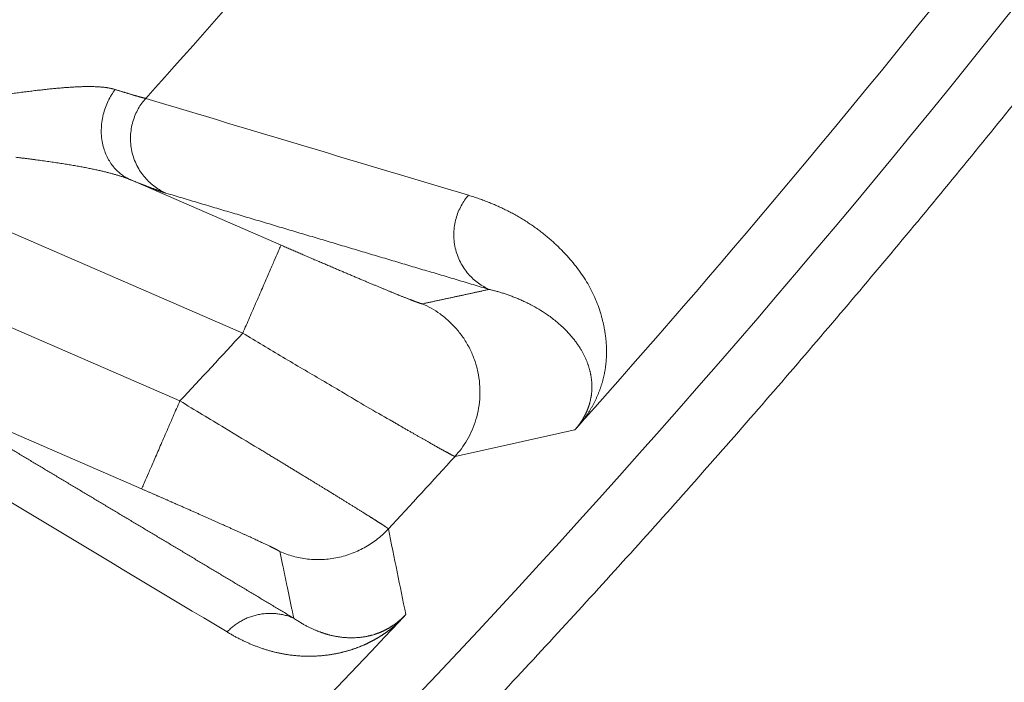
# Model space of a CAD drawing. Header units: millimetres. Extents: x 5437 to 18441, y -4466 to 3128.
# Tile 173 of 256: x 8555.43 to 8563.64, y -2837.06 to -2831.54. Entities that reach past the tile are written whole.
import ezdxf

# ---------------------------------------------------------------- set-up
doc = ezdxf.new("R2010")
doc.units = ezdxf.units.MM
doc.layers.add('1', color=7, linetype='Continuous', true_color=0xffffff)
doc.styles.add('TXT08', font='txt.shx', dxfattribs={"width": 0.8, "bigfont": 'gbcbig.shx'})
doc.dimstyles.get("Standard").update_dxf_attribs({"dimtxt": 0.18, "dimasz": 0.18, "dimexe": 0.18, "dimexo": 0.0625, "dimgap": 0.09, "dimtad": 0, "dimtih": 1, "dimtoh": 1, "dimdec": 4, "dimzin": 0, "dimdsep": 46, "dimtxsty": 'Standard', "dimcen": 0.09, "dimadec": 0, "dimazin": 0, "dimtfac": 1, "dimtdec": 4, "dimtofl": 0, "dimtmove": 0, "dimatfit": 3, "dimfxl": 1, "dimtolj": 1, "dimtzin": 0, "dimarcsym": 0})
doc.dimstyles.new('YanXiu', dxfattribs={"dimtxt": 40, "dimasz": 30, "dimexe": 0.66, "dimexo": 0.66, "dimgap": 0.66, "dimtad": 0, "dimdec": 1, "dimdsep": 46, "dimtxsty": 'TXT08', "dimcen": 0, "dimclrd": 256, "dimclre": 165, "dimclrt": 90, "dimazin": 2, "dimtfac": 1, "dimtdec": 1, "dimtofl": 0, "dimtmove": 0, "dimatfit": 3, "dimfxl": 1, "dimlwd": 5, "dimlwe": 13, "dimarcsym": 0})

# ---------------------------------------------------------------- blocks, each defined once
blk = doc.blocks.new('*D53')
at = {"color": 0, "lineweight": -2, "transparency": 16777216}
for p, q in [((10989.4307, -2154.4155), (10692.9173, -2240.8213)), ((11069.4307, -2154.4155), (10989.4307, -2154.4155)), ((8443.48, -2896.4116), (8443.48, -2896.2316)), ((8443.39, -2896.3216), (8443.57, -2896.3216))]:
    blk.add_line(p, q, dxfattribs=at)
at = {"color": 0, "lineweight": 20, "transparency": 16777216}
blk.add_solid([(10689.1871, -2228.0204), (10696.6476, -2253.6222), (10616.1119, -2263.2029)], dxfattribs=at)
at = {"layer": 'Defpoints', "color": 0, "lineweight": 20, "transparency": 16777216}
for p in [(10616.1119, -2263.2029), (6270.848, -3529.4402)]:
    blk.add_point(p, dxfattribs=at)
at = {"color": 0, "lineweight": 20, "transparency": 16777216, "insert": (11249.5207, -2154.4155), "char_height": 80, "attachment_point": 5}
blk.add_mtext('\\A1;R2260', dxfattribs=at)
blk = doc.blocks.new('*D54')
at = {"color": 0, "lineweight": -2, "transparency": 16777216}
blk.add_line((7492.6853, -2896.3216), (7463.5164, -2896.3216), dxfattribs=at)
at = {"color": 0, "lineweight": -3, "transparency": 16777216}
for start, end in [(14.7247061, 87.3296239), (101.5902046, 175.2752939)]:
    blk.add_arc((8434.1189, -2896.3216), 970.4225, start, end, dxfattribs=at)
at = {"color": 0, "lineweight": 20, "transparency": 16777216}
for points in [[(9385.6953, -2646.8098), (9359.6469, -2652.519), (9389.7986, -2727.8095)], [(7480.3159, -2816.9391), (7453.6719, -2815.84), (7463.6964, -2896.3216)]]:
    blk.add_solid(points, dxfattribs=at)
at = {"layer": 'Defpoints', "color": 0, "lineweight": 20, "transparency": 16777216}
for p in [(7900.863, -2085.5454), (10671.8171, -2501.755), (7492.7478, -2896.3216), (7740.5009, -2896.3216), (8434.1189, -2896.3216)]:
    blk.add_point(p, dxfattribs=at)
at = {"color": 0, "lineweight": 20, "transparency": 16777216, "insert": (8359.2409, -1928.7921), "char_height": 80, "attachment_point": 5}
blk.add_mtext('\\A1;165%%D', dxfattribs=at)
blk = doc.blocks.new('*D56')
at = {"lineweight": 5, "transparency": 16777216}
blk.add_line((9409.7195, -2278.0276), (9220.8999, -2398.8703), dxfattribs=at)
at = {"lineweight": 20, "transparency": 16777216}
blk.add_solid([(9218.2046, -2394.659), (9223.5951, -2403.0817), (9195.6316, -2415.0418)], dxfattribs=at)
at = {"layer": 'Defpoints', "color": 0, "lineweight": 20, "transparency": 16777216}
for p in [(9195.6316, -2415.0418), (8443.48, -2896.4116)]:
    blk.add_point(p, dxfattribs=at)
at = {"color": 90, "lineweight": 20, "transparency": 16777216, "insert": (9459.6888, -2246.0477), "char_height": 40, "attachment_point": 5, "rotation": 32.61885, "style": 'TXT08'}
blk.add_mtext('R893', dxfattribs=at)

msp = doc.modelspace()

# ---------------------------------------------------------------- linework, layer by layer
at = {"color": 7, "lineweight": 20}
msp.add_arc((8443.47995, -2896.41157), 893, 10.1099821, 350.11198757, dxfattribs=at)
at = {"layer": '1', "color": 0, "lineweight": 20}
for p, q in [((8557.29162, -2834.15314), (8553.49431, -2832.50376)), ((8556.35152, -2832.87273), (8557.61029, -2833.41948)), ((8552.95636, -2833.06347), (8556.76661, -2834.71847)), ((8556.44794, -2835.45212), (8554.32375, -2834.52947))]:
    msp.add_line(p, q, dxfattribs=at)
for centre, radius, start, end in [((8495.27522, -2777.08546), 87.40415, 315.5783309, 336.5220504), ((8495.27522, -2777.08546), 80.37817, 316.4118644, 321.1080564), ((8495.27522, -2777.08546), 82.36106, 318.0002717, 320.636495), ((8495.27522, -2777.08546), 86.87162, 318.283902, 321.6685782), ((8495.27524, -2777.08547), 84.27782, 316.8551327, 317.3796407), ((8495.27522, -2777.08546), 86.27754, 317.1276878, 317.6731432), ((8495.27522, -2777.08546), 86.87162, 313.297847, 316.7881486)]:
    msp.add_arc(centre, radius, start, end, dxfattribs=at)
for points, degree in [([(8575.90202, -2812.1061), (8573.34176, -2818.00049), (8570.24285, -2823.66092), (8566.63371, -2829.02182), (8562.55508, -2834.02267), (8558.05702, -2838.61246)], 5), ([(8556.48168, -2832.19548), (8557.38162, -2832.46602), (8558.27883, -2832.7353), (8559.1736, -2833.00344)], 3), ([(8556.65091, -2832.98571), (8556.62425, -2832.97777), (8556.58078, -2832.96243), (8556.52028, -2832.93958), (8556.4434, -2832.90949), (8556.35152, -2832.87273)], 5), ([(8559.34748, -2833.78843), (8558.80973, -2833.62857), (8558.27122, -2833.46838), (8557.73194, -2833.30785), (8557.19184, -2833.14696), (8556.65091, -2832.98571)], 5), ([(8558.78885, -2833.90896), (8558.90082, -2833.88496), (8559.01267, -2833.86091), (8559.12439, -2833.8368), (8559.236, -2833.81264), (8559.34748, -2833.78843)], 5), ([(8559.69353, -2833.91641), (8559.6888, -2833.91393), (8559.68405, -2833.91149), (8559.67929, -2833.90908)], 3), ([(8559.82357, -2833.99417), (8559.78202, -2833.96569), (8559.73844, -2833.9397), (8559.69353, -2833.91641)], 3), ([(8559.90328, -2834.05366), (8559.87772, -2834.03283), (8559.85109, -2834.01296), (8559.82357, -2833.99417)], 3), ([(8559.95277, -2834.0966), (8559.93678, -2834.08189), (8559.92027, -2834.06756), (8559.90328, -2834.05366)], 3), ([(8559.97168, -2834.11453), (8559.96546, -2834.10849), (8559.95916, -2834.10252), (8559.95277, -2834.0966)], 3), ([(8560.16301, -2834.39327), (8560.15971, -2834.38495), (8560.15627, -2834.37663), (8560.15268, -2834.36832)], 3), ([(8558.11711, -2834.64249), (8558.06295, -2834.611), (8558.00755, -2834.57835), (8557.95117, -2834.54475)], 3), ([(8560.20333, -2834.59567), (8560.20312, -2834.58447), (8560.20266, -2834.57316), (8560.20194, -2834.56176)], 3), ([(8558.5189, -2834.87713), (8558.45802, -2834.8437), (8558.32945, -2834.77051), (8558.18941, -2834.6866), (8558.11711, -2834.64249)], 3), ([(8554.60483, -2834.66862), (8555.22794, -2835.04129), (8555.85063, -2835.41377), (8556.47292, -2835.78608), (8557.09482, -2836.15823), (8557.71635, -2836.53021)], 5), ([(8556.76661, -2834.71847), (8556.89144, -2834.79417), (8557.01636, -2834.86975), (8557.13899, -2834.94298)], 3), ([(8560.18663, -2834.73022), (8560.18961, -2834.71834), (8560.19233, -2834.70625), (8560.19475, -2834.69396)], 3), ([(8557.16, -2836.64499), (8556.1252, -2836.0239), (8555.08922, -2835.40222), (8554.05189, -2834.7799)], 3), ([(8557.13899, -2834.94298), (8557.23585, -2835.0023), (8557.33125, -2835.06013), (8557.42403, -2835.1154)], 3), ([(8560.06048, -2834.96), (8559.7288, -2835.03429), (8559.39583, -2835.10803), (8559.06155, -2835.18122)], 3), ([(8558.50559, -2835.78583), (8558.55438, -2836.02409), (8558.60284, -2836.26219), (8558.65097, -2836.50014)], 3), ([(8557.71635, -2836.53021), (8557.69334, -2836.41928), (8557.67028, -2836.30832), (8557.64715, -2836.19733), (8557.62396, -2836.08632), (8557.60072, -2835.97528)], 5), ([(8558.02105, -2836.6718), (8558.02624, -2836.67307), (8558.03144, -2836.6743), (8558.03664, -2836.67548)], 3), ([(8558.22755, -2836.69306), (8558.23574, -2836.6927), (8558.24391, -2836.69222), (8558.25205, -2836.69161)], 3), ([(8558.372, -2836.67074), (8558.37765, -2836.66912), (8558.38327, -2836.66743), (8558.38885, -2836.66569)], 3)]:
    msp.add_open_spline(points, degree=degree, dxfattribs=at)
for points, degree, knots in [([(8555.67174, -2832.1183), (8555.67845, -2832.11761), (8555.6918, -2832.11623), (8555.71158, -2832.11427), (8555.73104, -2832.1124), (8555.75018, -2832.11064), (8555.76899, -2832.10899), (8555.78748, -2832.10744), (8555.80565, -2832.106), (8555.82349, -2832.10466), (8555.84101, -2832.10343), (8555.85821, -2832.1023), (8555.87509, -2832.10128), (8555.89165, -2832.10038), (8555.90788, -2832.09958), (8555.9238, -2832.09889), (8555.9394, -2832.09831), (8555.95467, -2832.09784), (8555.96963, -2832.09748), (8555.98427, -2832.09724), (8555.99859, -2832.09711), (8556.01259, -2832.09709), (8556.02628, -2832.09719), (8556.03965, -2832.0974), (8556.05271, -2832.09773), (8556.06545, -2832.09818), (8556.07787, -2832.09874), (8556.08999, -2832.09942), (8556.10179, -2832.10022), (8556.11327, -2832.10115), (8556.12445, -2832.10219), (8556.13531, -2832.10335), (8556.14587, -2832.10464), (8556.15611, -2832.10605), (8556.16605, -2832.10759), (8556.17568, -2832.10925), (8556.185, -2832.11104), (8556.19401, -2832.11295), (8556.20272, -2832.11499), (8556.21112, -2832.11716), (8556.21923, -2832.11945), (8556.22442, -2832.1211), (8556.227, -2832.12192)], 3, [0, 0, 0, 0, 0.0307322, 0.061139, 0.091222, 0.1209832, 0.1504243, 0.1795472, 0.2083538, 0.2368463, 0.2650268, 0.2928973, 0.3204603, 0.3477181, 0.3746732, 0.401328, 0.4276853, 0.4537477, 0.4795182, 0.5049996, 0.530195, 0.5551076, 0.5797406, 0.6040975, 0.6281817, 0.651997, 0.6755471, 0.698836, 0.7218676, 0.7446463, 0.7671763, 0.7894621, 0.8115085, 0.8333202, 0.8549023, 0.8762598, 0.8973981, 0.9183227, 0.9390392, 0.9595536, 0.9798718, 1, 1, 1, 1]), ([(8555.35822, -2832.15695), (8555.36676, -2832.15575), (8555.3838, -2832.15336), (8555.40916, -2832.1499), (8555.43428, -2832.14653), (8555.45915, -2832.14327), (8555.48378, -2832.1401), (8555.50816, -2832.13704), (8555.53229, -2832.13407), (8555.55616, -2832.1312), (8555.57978, -2832.12843), (8555.60315, -2832.12576), (8555.62626, -2832.12318), (8555.64913, -2832.12068), (8555.66421, -2832.1191), (8555.67174, -2832.1183)], 3, [0, 0, 0, 0, 0.0796333, 0.1588029, 0.2375119, 0.3157636, 0.3935611, 0.4709076, 0.5478067, 0.6242617, 0.700276, 0.7758534, 0.8509973, 0.9257116, 1, 1, 1, 1]), ([(8556.227, -2832.12192), (8556.23077, -2832.1231), (8556.23831, -2832.12546), (8556.24933, -2832.1289), (8556.26014, -2832.13227), (8556.27071, -2832.13555), (8556.28105, -2832.13874), (8556.29115, -2832.14186), (8556.30103, -2832.14489), (8556.31066, -2832.14783), (8556.32006, -2832.15069), (8556.32923, -2832.15347), (8556.33816, -2832.15616), (8556.34685, -2832.15877), (8556.35531, -2832.1613), (8556.36354, -2832.16373), (8556.37152, -2832.16609), (8556.37927, -2832.16836), (8556.38679, -2832.17054), (8556.39407, -2832.17264), (8556.40111, -2832.17466), (8556.40792, -2832.17659), (8556.41449, -2832.17843), (8556.42082, -2832.18019), (8556.42692, -2832.18187), (8556.43278, -2832.18346), (8556.4384, -2832.18497), (8556.44379, -2832.1864), (8556.44895, -2832.18774), (8556.45387, -2832.189), (8556.45855, -2832.19017), (8556.463, -2832.19127), (8556.46721, -2832.19227), (8556.47119, -2832.1932), (8556.47493, -2832.19404), (8556.47845, -2832.19481), (8556.48061, -2832.19525), (8556.48168, -2832.19548)], 3, [0, 0, 0, 0, 0.0294928, 0.0589265, 0.0883013, 0.1176179, 0.1468765, 0.1760777, 0.2052218, 0.2343094, 0.2633409, 0.2923166, 0.3212372, 0.350103, 0.3789144, 0.407672, 0.4363763, 0.4650276, 0.4936265, 0.5221735, 0.550669, 0.5791134, 0.6075074, 0.6358514, 0.6641458, 0.6923913, 0.7205882, 0.748737, 0.7768384, 0.8048927, 0.8329005, 0.8608624, 0.8887788, 0.9166502, 0.9444772, 0.9722603, 1, 1, 1, 1]), ([(8555.7262, -2832.73002), (8555.71764, -2832.72875), (8555.70045, -2832.7262), (8555.67446, -2832.72246), (8555.64818, -2832.71874), (8555.62161, -2832.71507), (8555.59476, -2832.71142), (8555.56762, -2832.70781), (8555.5402, -2832.70423), (8555.5125, -2832.70067), (8555.48451, -2832.69713), (8555.45625, -2832.69361), (8555.42771, -2832.69011), (8555.40855, -2832.6878), (8555.39894, -2832.68663)], 3, [0, 0, 0, 0, 0.080048, 0.1606871, 0.2419191, 0.3237461, 0.40617, 0.4891926, 0.5728157, 0.6570411, 0.7418705, 0.8273057, 0.9133483, 1, 1, 1, 1]), ([(8556.10052, -2832.79829), (8556.09478, -2832.79699), (8556.0832, -2832.79436), (8556.06552, -2832.79049), (8556.04743, -2832.78662), (8556.02893, -2832.78275), (8556.01001, -2832.7789), (8555.99067, -2832.77506), (8555.97092, -2832.77123), (8555.95075, -2832.76741), (8555.93017, -2832.7636), (8555.90917, -2832.75981), (8555.88775, -2832.75603), (8555.86591, -2832.75227), (8555.84365, -2832.74852), (8555.82098, -2832.74478), (8555.79789, -2832.74106), (8555.77438, -2832.73736), (8555.75046, -2832.73366), (8555.73432, -2832.73124), (8555.7262, -2832.73002)], 3, [0, 0, 0, 0, 0.0487348, 0.0982571, 0.1485702, 0.1996773, 0.2515813, 0.3042852, 0.3577916, 0.4121031, 0.4672223, 0.5231514, 0.5798929, 0.6374488, 0.6958214, 0.7550125, 0.8150241, 0.875858, 0.9375161, 1, 1, 1, 1]), ([(8556.35152, -2832.87273), (8556.34836, -2832.87144), (8556.34199, -2832.86884), (8556.33214, -2832.865), (8556.32198, -2832.86117), (8556.31149, -2832.85736), (8556.30069, -2832.85356), (8556.28957, -2832.84978), (8556.27814, -2832.84601), (8556.26638, -2832.84225), (8556.2543, -2832.83851), (8556.24191, -2832.83478), (8556.2292, -2832.83107), (8556.21617, -2832.82737), (8556.20282, -2832.82369), (8556.18915, -2832.82002), (8556.17517, -2832.81636), (8556.16086, -2832.81272), (8556.14624, -2832.80909), (8556.1313, -2832.80547), (8556.11605, -2832.80186), (8556.10572, -2832.79948), (8556.10052, -2832.79829)], 3, [0, 0, 0, 0, 0.0438931, 0.088388, 0.1334926, 0.1792147, 0.2255617, 0.2725408, 0.3201587, 0.3684222, 0.4173374, 0.4669105, 0.5171473, 0.5680533, 0.619634, 0.6718946, 0.7248399, 0.7784749, 0.832804, 0.8878318, 0.9435624, 1, 1, 1, 1]), ([(8559.1736, -2833.00344), (8559.18108, -2833.00572), (8559.19604, -2833.0103), (8559.21825, -2833.01742), (8559.2403, -2833.02473), (8559.26218, -2833.03225), (8559.28387, -2833.03997), (8559.30539, -2833.0479), (8559.32674, -2833.05604), (8559.3479, -2833.06438), (8559.3689, -2833.07293), (8559.38971, -2833.08169), (8559.41035, -2833.09065), (8559.43081, -2833.09983), (8559.45109, -2833.1092), (8559.4712, -2833.11879), (8559.49113, -2833.12859), (8559.51088, -2833.13859), (8559.53045, -2833.1488), (8559.54985, -2833.15922), (8559.56907, -2833.16984), (8559.58811, -2833.18068), (8559.60697, -2833.19173), (8559.62566, -2833.20298), (8559.64417, -2833.21444), (8559.6625, -2833.22612), (8559.68065, -2833.238), (8559.69862, -2833.25009), (8559.71642, -2833.26239), (8559.73404, -2833.27491), (8559.75147, -2833.28763), (8559.76873, -2833.30056), (8559.78581, -2833.31371), (8559.80271, -2833.32706), (8559.81944, -2833.34063), (8559.83598, -2833.35441), (8559.85234, -2833.3684), (8559.86853, -2833.3826), (8559.88453, -2833.39701), (8559.90035, -2833.41163), (8559.916, -2833.42647), (8559.93146, -2833.44152), (8559.94675, -2833.45678), (8559.96185, -2833.47225), (8559.97677, -2833.48793), (8559.99152, -2833.50383), (8560.00608, -2833.51994), (8560.03318, -2833.55069), (8560.07111, -2833.59663), (8560.11726, -2833.65936), (8560.15873, -2833.72323), (8560.19552, -2833.78826), (8560.22761, -2833.85446), (8560.25502, -2833.9218), (8560.27184, -2833.97268), (8560.28112, -2834.005), (8560.2847, -2834.01798), (8560.28814, -2834.03092), (8560.29142, -2834.04384), (8560.29456, -2834.05671), (8560.29754, -2834.06956), (8560.30036, -2834.08237), (8560.30304, -2834.09515), (8560.30556, -2834.10789), (8560.30794, -2834.1206), (8560.31016, -2834.13327), (8560.31222, -2834.14591), (8560.31414, -2834.15852), (8560.31591, -2834.17109), (8560.31752, -2834.18363), (8560.31898, -2834.19613), (8560.32029, -2834.2086), (8560.32144, -2834.22104), (8560.32245, -2834.23344), (8560.3233, -2834.24581), (8560.324, -2834.25814), (8560.32455, -2834.27044), (8560.32494, -2834.28271), (8560.32519, -2834.29494), (8560.32528, -2834.30713), (8560.32522, -2834.3193), (8560.32501, -2834.33142), (8560.32464, -2834.34352), (8560.32413, -2834.35557), (8560.32346, -2834.3676), (8560.32264, -2834.37959), (8560.32167, -2834.39154), (8560.32054, -2834.40346), (8560.31927, -2834.41535), (8560.31784, -2834.4272), (8560.31626, -2834.43901), (8560.31453, -2834.45079), (8560.31264, -2834.46254), (8560.31061, -2834.47425), (8560.30842, -2834.48593), (8560.30608, -2834.49757), (8560.30359, -2834.50917), (8560.30094, -2834.52074), (8560.29815, -2834.53228), (8560.2952, -2834.54378), (8560.2921, -2834.55524), (8560.28885, -2834.56667), (8560.28544, -2834.57807), (8560.28189, -2834.58943), (8560.27818, -2834.60075), (8560.27432, -2834.61204), (8560.27031, -2834.62329), (8560.26615, -2834.63451), (8560.26183, -2834.64569), (8560.25736, -2834.65684), (8560.25274, -2834.66795), (8560.24797, -2834.67902), (8560.24305, -2834.69006), (8560.23798, -2834.70106), (8560.23275, -2834.71203), (8560.22737, -2834.72296), (8560.22184, -2834.73386), (8560.21616, -2834.74472), (8560.21033, -2834.75554), (8560.20434, -2834.76633), (8560.1982, -2834.77708), (8560.19191, -2834.78779), (8560.18547, -2834.79847), (8560.17888, -2834.80912), (8560.17213, -2834.81972), (8560.16523, -2834.8303), (8560.15818, -2834.84084), (8560.15098, -2834.85134), (8560.14362, -2834.86181), (8560.1361, -2834.87224), (8560.12846, -2834.88263), (8560.12311, -2834.88969), (8560.12048, -2834.89316)], 3, [0, 0, 0, 0, 0.0108328, 0.0216663, 0.0325007, 0.0433359, 0.054172, 0.0650089, 0.0758469, 0.0866857, 0.0975256, 0.1083665, 0.1192084, 0.1300515, 0.1408956, 0.1517409, 0.1625873, 0.173435, 0.1842839, 0.195134, 0.2059855, 0.2168382, 0.2276924, 0.2385479, 0.2494048, 0.2602632, 0.271123, 0.2819843, 0.2928472, 0.3037117, 0.3145777, 0.3254454, 0.3363147, 0.3471857, 0.3580584, 0.3689329, 0.3798092, 0.3906873, 0.4015672, 0.412449, 0.4233327, 0.4342183, 0.4451059, 0.4559955, 0.4668871, 0.4777808, 0.4886766, 0.4995745, 0.5393801, 0.5777972, 0.6148281, 0.6504754, 0.684742, 0.7176314, 0.7491473, 0.7549203, 0.7606252, 0.7662621, 0.7718311, 0.7773321, 0.7827652, 0.7881304, 0.7934277, 0.7986572, 0.8038188, 0.8089126, 0.8139386, 0.8188969, 0.8237875, 0.8286104, 0.8333656, 0.8380533, 0.8426733, 0.8472258, 0.8517108, 0.8561284, 0.8604785, 0.8647613, 0.8689767, 0.8731249, 0.8772059, 0.8812196, 0.8851663, 0.889046, 0.8928586, 0.8966043, 0.9002832, 0.9038954, 0.9074408, 0.9109196, 0.914332, 0.9176778, 0.9209574, 0.9241708, 0.927318, 0.9303993, 0.9334147, 0.9363644, 0.9392485, 0.9420672, 0.9448207, 0.9475091, 0.9501326, 0.9526914, 0.9551858, 0.957616, 0.9599822, 0.9622848, 0.964524, 0.9667001, 0.9688137, 0.9708649, 0.9728543, 0.9747824, 0.9766496, 0.9784566, 0.9802039, 0.9818923, 0.9835225, 0.9850955, 0.9866121, 0.9880735, 0.9894808, 0.9908354, 0.9921388, 0.9933927, 0.994599, 0.9957597, 0.9968774, 0.9979546, 0.9989943, 1, 1, 1, 1]), ([(8557.61029, -2833.41948), (8557.7139, -2833.46449), (8557.81731, -2833.50918), (8557.91962, -2833.55317), (8558.11479, -2833.63662), (8558.29279, -2833.71179), (8558.37522, -2833.74636), (8558.4863, -2833.7925), (8558.579, -2833.83032), (8558.6074, -2833.84182), (8558.68447, -2833.87273), (8558.74045, -2833.89425), (8558.7672, -2833.90393), (8558.78376, -2833.90906), (8558.78842, -2833.90901), (8558.78858, -2833.909), (8558.78873, -2833.90899), (8558.78885, -2833.90896)], 5, [0, 0, 0, 0, 0, 0, 0.2933404, 0.2933404, 0.2933404, 0.5785294, 0.5785294, 0.5785294, 0.7171481, 0.7171481, 0.7171481, 0.9890643, 0.9890643, 0.9890643, 1, 1, 1, 1, 1, 1]), ([(8559.67929, -2833.90908), (8559.67354, -2833.90619), (8559.66214, -2833.90046), (8559.64493, -2833.89218), (8559.62784, -2833.88421), (8559.61086, -2833.87657), (8559.59401, -2833.86925), (8559.57729, -2833.86223), (8559.56071, -2833.85552), (8559.54429, -2833.84909), (8559.52802, -2833.84295), (8559.51192, -2833.83708), (8559.496, -2833.83148), (8559.48026, -2833.82614), (8559.4647, -2833.82105), (8559.44934, -2833.81621), (8559.43418, -2833.8116), (8559.41922, -2833.80721), (8559.40447, -2833.80305), (8559.38993, -2833.7991), (8559.3756, -2833.79535), (8559.3615, -2833.7918), (8559.35212, -2833.78955), (8559.34748, -2833.78843)], 3, [0, 0, 0, 0, 0.0567395, 0.1125668, 0.1674818, 0.2214847, 0.2745755, 0.3267541, 0.3780206, 0.428375, 0.4778174, 0.5263477, 0.5739661, 0.6206726, 0.6664671, 0.7113498, 0.7553207, 0.7983797, 0.8405271, 0.8817627, 0.9220867, 0.9614991, 1, 1, 1, 1]), ([(8557.95117, -2834.54475), (8557.8457, -2834.48388), (8557.73688, -2834.41979), (8557.51588, -2834.28821), (8557.40372, -2834.22073), (8557.29162, -2834.15314)], 3, [0, 0, 0, 0, 0.5, 0.5, 1, 1, 1, 1]), ([(8560.15268, -2834.36832), (8560.15107, -2834.36472), (8560.14781, -2834.35738), (8560.14263, -2834.34644), (8560.13714, -2834.33532), (8560.1313, -2834.32404), (8560.12512, -2834.3126), (8560.11858, -2834.301), (8560.11167, -2834.28926), (8560.10439, -2834.27738), (8560.09672, -2834.26537), (8560.08866, -2834.25323), (8560.0802, -2834.24098), (8560.07132, -2834.22863), (8560.06203, -2834.21618), (8560.0523, -2834.20364), (8560.04214, -2834.19102), (8560.03154, -2834.17834), (8560.02048, -2834.16561), (8560.00897, -2834.15284), (8559.99699, -2834.14004), (8559.98455, -2834.12721), (8559.976, -2834.11878), (8559.97168, -2834.11453)], 3, [0, 0, 0, 0, 0.0354761, 0.0721665, 0.1100711, 0.14919, 0.1895232, 0.2310708, 0.2738327, 0.3178091, 0.3629997, 0.4094048, 0.4570242, 0.5058579, 0.5559059, 0.6071682, 0.6596447, 0.7133354, 0.7682402, 0.8243592, 0.8816921, 0.9402391, 1, 1, 1, 1]), ([(8560.20194, -2834.56175), (8560.20169, -2834.55858), (8560.20119, -2834.55214), (8560.20022, -2834.5426), (8560.19908, -2834.53298), (8560.19776, -2834.52331), (8560.19626, -2834.51358), (8560.19457, -2834.50379), (8560.19269, -2834.49395), (8560.19062, -2834.48406), (8560.18836, -2834.47412), (8560.1859, -2834.46414), (8560.18324, -2834.45411), (8560.18038, -2834.44404), (8560.17732, -2834.43394), (8560.17405, -2834.42379), (8560.17058, -2834.41362), (8560.16691, -2834.4034), (8560.16432, -2834.39667), (8560.16301, -2834.39327)], 3, [0, 0, 0, 0, 0.0488924, 0.0990252, 0.1503986, 0.2030129, 0.2568684, 0.3119652, 0.3683035, 0.4258834, 0.4847052, 0.5447689, 0.6060747, 0.6686228, 0.7324132, 0.797446, 0.8637214, 0.9312393, 1, 1, 1, 1]), ([(8560.19475, -2834.69395), (8560.19524, -2834.69129), (8560.19621, -2834.68589), (8560.19749, -2834.6779), (8560.19866, -2834.66985), (8560.19969, -2834.66176), (8560.20061, -2834.65362), (8560.20139, -2834.64545), (8560.20205, -2834.63723), (8560.20257, -2834.62898), (8560.20297, -2834.62068), (8560.20323, -2834.61235), (8560.20336, -2834.60398), (8560.20334, -2834.59846), (8560.20333, -2834.59567)], 3, [0, 0, 0, 0, 0.0720521, 0.1461515, 0.2222998, 0.300498, 0.3807472, 0.4630486, 0.547403, 0.6338114, 0.7222746, 0.8127933, 0.9053682, 1, 1, 1, 1]), ([(8560.06048, -2834.96), (8560.06128, -2834.9591), (8560.06288, -2834.95731), (8560.06525, -2834.9546), (8560.06761, -2834.95188), (8560.06996, -2834.94915), (8560.07228, -2834.94641), (8560.07459, -2834.94366), (8560.07688, -2834.9409), (8560.07915, -2834.93812), (8560.08141, -2834.93534), (8560.08365, -2834.93254), (8560.08587, -2834.92974), (8560.08807, -2834.92692), (8560.09025, -2834.92409), (8560.09241, -2834.92125), (8560.09456, -2834.9184), (8560.09669, -2834.91554), (8560.0988, -2834.91267), (8560.10089, -2834.90978), (8560.10296, -2834.90689), (8560.10501, -2834.90399), (8560.10705, -2834.90107), (8560.10907, -2834.89815), (8560.11106, -2834.89521), (8560.11304, -2834.89226), (8560.115, -2834.88931), (8560.11694, -2834.88634), (8560.11886, -2834.88336), (8560.12076, -2834.88037), (8560.12264, -2834.87738), (8560.12451, -2834.87437), (8560.12635, -2834.87135), (8560.12817, -2834.86832), (8560.12998, -2834.86529), (8560.13176, -2834.86224), (8560.13352, -2834.85918), (8560.13526, -2834.85612), (8560.13699, -2834.85304), (8560.13869, -2834.84996), (8560.14037, -2834.84686), (8560.14203, -2834.84376), (8560.14367, -2834.84065), (8560.14529, -2834.83753), (8560.14689, -2834.8344), (8560.14847, -2834.83126), (8560.15003, -2834.82811), (8560.15157, -2834.82495), (8560.15308, -2834.82179), (8560.15458, -2834.81862), (8560.15605, -2834.81544), (8560.1575, -2834.81225), (8560.15893, -2834.80905), (8560.16034, -2834.80585), (8560.16173, -2834.80263), (8560.16309, -2834.79941), (8560.16444, -2834.79618), (8560.16576, -2834.79295), (8560.16706, -2834.7897), (8560.16834, -2834.78645), (8560.16959, -2834.7832), (8560.17083, -2834.77993), (8560.17204, -2834.77666), (8560.17323, -2834.77338), (8560.1744, -2834.7701), (8560.17554, -2834.76681), (8560.17666, -2834.76351), (8560.17776, -2834.7602), (8560.17884, -2834.75689), (8560.17989, -2834.75358), (8560.18093, -2834.75025), (8560.18194, -2834.74692), (8560.18292, -2834.74359), (8560.18389, -2834.74025), (8560.18483, -2834.7369), (8560.18574, -2834.73355), (8560.18633, -2834.73133), (8560.18663, -2834.73022)], 3, [0, 0, 0, 0, 0.0048735, 0.0097606, 0.0146821, 0.0196587, 0.0247102, 0.0298556, 0.0351131, 0.0404993, 0.0460301, 0.0517199, 0.057582, 0.0636287, 0.069871, 0.076319, 0.0829818, 0.0898679, 0.0969846, 0.1043388, 0.1119367, 0.1197839, 0.1278853, 0.1362458, 0.1448694, 0.1537599, 0.1629209, 0.1723556, 0.1820669, 0.1920574, 0.2023296, 0.2128858, 0.2237281, 0.2348583, 0.2462784, 0.2579898, 0.2699941, 0.2822928, 0.2948872, 0.3077785, 0.3209678, 0.3344562, 0.3482447, 0.3623342, 0.3767257, 0.3914199, 0.4064176, 0.4217195, 0.4373263, 0.4532387, 0.4694573, 0.4859825, 0.5028151, 0.5199555, 0.5374041, 0.5551614, 0.573228, 0.5916041, 0.6102902, 0.6292866, 0.6485938, 0.668212, 0.6881416, 0.7083828, 0.7289361, 0.7498016, 0.7709796, 0.7924704, 0.8142742, 0.8363913, 0.8588218, 0.8815661, 0.9046243, 0.9279966, 0.9516832, 0.9756843, 1, 1, 1, 1]), ([(8558.9102, -2835.10122), (8558.90764, -2835.09979), (8558.90253, -2835.09692), (8558.89462, -2835.09247), (8558.88652, -2835.08791), (8558.87821, -2835.08323), (8558.8697, -2835.07843), (8558.86098, -2835.0735), (8558.85206, -2835.06845), (8558.84294, -2835.06329), (8558.83361, -2835.058), (8558.82407, -2835.05258), (8558.81433, -2835.04705), (8558.80439, -2835.04139), (8558.79423, -2835.0356), (8558.78388, -2835.0297), (8558.77331, -2835.02367), (8558.76254, -2835.01751), (8558.75156, -2835.01123), (8558.74038, -2835.00483), (8558.72899, -2834.99831), (8558.7174, -2834.99166), (8558.7056, -2834.98488), (8558.69359, -2834.97798), (8558.68138, -2834.97096), (8558.66896, -2834.96382), (8558.65634, -2834.95655), (8558.64351, -2834.94916), (8558.63048, -2834.94164), (8558.61725, -2834.93401), (8558.60381, -2834.92625), (8558.59016, -2834.91836), (8558.57632, -2834.91036), (8558.56227, -2834.90224), (8558.54802, -2834.89399), (8558.53358, -2834.88563), (8558.5238, -2834.87996), (8558.5189, -2834.87713)], 3, [0, 0, 0, 0, 0.0272508, 0.0545783, 0.0819824, 0.1094634, 0.1370213, 0.1646562, 0.1923683, 0.2201576, 0.2480242, 0.2759682, 0.3039898, 0.332089, 0.3602659, 0.3885206, 0.4168532, 0.4452638, 0.4737525, 0.5023193, 0.5309645, 0.5596879, 0.5884899, 0.6173703, 0.6463294, 0.6753672, 0.7044837, 0.7336791, 0.7629535, 0.7923069, 0.8217394, 0.8512511, 0.880842, 0.9105123, 0.940262, 0.9700912, 1, 1, 1, 1]), ([(8560.12064, -2834.89332), (8560.119, -2834.89516), (8560.11575, -2834.89881), (8560.11092, -2834.90421), (8560.10618, -2834.9095), (8560.10154, -2834.91468), (8560.097, -2834.91974), (8560.09255, -2834.92468), (8560.0882, -2834.9295), (8560.08395, -2834.93421), (8560.07979, -2834.93881), (8560.07573, -2834.94328), (8560.07176, -2834.94765), (8560.0679, -2834.95189), (8560.06412, -2834.95602), (8560.0617, -2834.95867), (8560.06048, -2834.96)], 3, [0, 0, 0, 0, 0.0771758, 0.1529119, 0.2273314, 0.3005641, 0.3727461, 0.4440196, 0.5145321, 0.5844361, 0.6538882, 0.7230478, 0.7920765, 0.8611368, 0.930391, 1, 1, 1, 1]), ([(8557.42403, -2835.1154), (8557.42971, -2835.11884), (8557.44103, -2835.1257), (8557.45789, -2835.13591), (8557.47461, -2835.14605), (8557.49117, -2835.15609), (8557.50759, -2835.16604), (8557.52385, -2835.17591), (8557.53997, -2835.18568), (8557.55593, -2835.19537), (8557.57174, -2835.20497), (8557.58739, -2835.21447), (8557.60289, -2835.22388), (8557.61824, -2835.2332), (8557.63344, -2835.24243), (8557.64848, -2835.25157), (8557.66336, -2835.26061), (8557.67809, -2835.26957), (8557.69266, -2835.27843), (8557.70708, -2835.28719), (8557.72134, -2835.29587), (8557.73545, -2835.30445), (8557.7494, -2835.31293), (8557.7632, -2835.32133), (8557.77684, -2835.32963), (8557.79032, -2835.33784), (8557.80364, -2835.34595), (8557.81682, -2835.35398), (8557.82983, -2835.36191), (8557.84269, -2835.36974), (8557.85539, -2835.37749), (8557.86794, -2835.38514), (8557.88033, -2835.3927), (8557.89257, -2835.40018), (8557.90465, -2835.40755), (8557.91658, -2835.41484), (8557.92836, -2835.42204), (8557.93998, -2835.42915), (8557.95144, -2835.43616), (8557.96276, -2835.44309), (8557.97392, -2835.44993), (8557.98127, -2835.45444), (8557.98493, -2835.45668)], 3, [0, 0, 0, 0, 0.027348, 0.0545753, 0.0816819, 0.1086679, 0.1355331, 0.1622777, 0.1889017, 0.215405, 0.2417878, 0.26805, 0.2941917, 0.3202129, 0.3461136, 0.3718939, 0.3975537, 0.4230931, 0.4485121, 0.4738108, 0.4989892, 0.5240473, 0.5489851, 0.5738027, 0.5985001, 0.6230774, 0.6475345, 0.6718715, 0.6960884, 0.7201854, 0.7441623, 0.7680193, 0.7917563, 0.8153735, 0.8388708, 0.8622484, 0.8855061, 0.9086442, 0.9316625, 0.9545613, 0.9773404, 1, 1, 1, 1]), ([(8559.06155, -2835.18122), (8559.06136, -2835.1812), (8559.061, -2835.18116), (8559.06017, -2835.18094), (8559.05916, -2835.18061), (8559.05792, -2835.18014), (8559.05647, -2835.17956), (8559.0548, -2835.17885), (8559.05291, -2835.17801), (8559.05081, -2835.17704), (8559.04849, -2835.17595), (8559.04596, -2835.17473), (8559.0432, -2835.17338), (8559.04023, -2835.1719), (8559.03703, -2835.17029), (8559.03361, -2835.16855), (8559.02997, -2835.16667), (8559.02611, -2835.16467), (8559.02203, -2835.16254), (8559.01773, -2835.16027), (8559.0132, -2835.15787), (8559.00845, -2835.15534), (8559.00348, -2835.15268), (8558.99828, -2835.14988), (8558.99286, -2835.14695), (8558.98721, -2835.14388), (8558.98134, -2835.14068), (8558.97524, -2835.13734), (8558.96892, -2835.13387), (8558.96237, -2835.13027), (8558.9556, -2835.12653), (8558.9486, -2835.12265), (8558.94138, -2835.11864), (8558.93393, -2835.11449), (8558.92625, -2835.11021), (8558.91836, -2835.1058), (8558.91292, -2835.10275), (8558.9102, -2835.10122)], 3, [0, 0, 0, 0, 0.0277727, 0.0555907, 0.0834543, 0.1113635, 0.1393185, 0.1673195, 0.1953666, 0.22346, 0.2515998, 0.2797861, 0.3080192, 0.3362992, 0.3646261, 0.3930002, 0.4214216, 0.4498905, 0.4784069, 0.5069711, 0.5355832, 0.5642433, 0.5929515, 0.6217081, 0.650513, 0.6793666, 0.7082688, 0.7372199, 0.76622, 0.7952692, 0.8243677, 0.8535155, 0.8827128, 0.9119598, 0.9412566, 0.9706033, 1, 1, 1, 1]), ([(8557.60072, -2835.97528), (8557.60028, -2835.97311), (8557.58877, -2835.96613), (8557.56639, -2835.95447), (8557.50011, -2835.92191), (8557.39453, -2835.87269), (8557.33171, -2835.84382), (8557.18862, -2835.77879), (8557.01868, -2835.70281), (8556.92668, -2835.66194), (8556.77668, -2835.59569), (8556.62029, -2835.52719), (8556.56291, -2835.50213), (8556.50548, -2835.47712), (8556.44794, -2835.45212)], 5, [0, 0, 0, 0, 0, 0, 0.2707025, 0.2707025, 0.2707025, 0.5486701, 0.5486701, 0.5486701, 0.8370325, 0.8370325, 0.8370325, 1, 1, 1, 1, 1, 1]), ([(8557.98493, -2835.45668), (8557.98949, -2835.45948), (8557.99861, -2835.46507), (8558.01208, -2835.47335), (8558.02539, -2835.48152), (8558.03853, -2835.4896), (8558.05149, -2835.49757), (8558.06428, -2835.50545), (8558.07689, -2835.51322), (8558.08932, -2835.52088), (8558.10158, -2835.52844), (8558.11367, -2835.5359), (8558.12557, -2835.54325), (8558.1373, -2835.5505), (8558.14884, -2835.55764), (8558.16021, -2835.56467), (8558.1714, -2835.57159), (8558.1824, -2835.57841), (8558.19323, -2835.58512), (8558.20387, -2835.59172), (8558.21433, -2835.59822), (8558.22461, -2835.6046), (8558.23471, -2835.61087), (8558.24462, -2835.61704), (8558.25434, -2835.62309), (8558.26389, -2835.62903), (8558.27325, -2835.63487), (8558.28242, -2835.64059), (8558.29141, -2835.6462), (8558.30021, -2835.6517), (8558.30883, -2835.65709), (8558.31727, -2835.66236), (8558.32551, -2835.66753), (8558.33357, -2835.67258), (8558.34145, -2835.67752), (8558.34914, -2835.68235), (8558.35664, -2835.68707), (8558.36396, -2835.69168), (8558.37109, -2835.69617), (8558.37803, -2835.70056), (8558.38479, -2835.70483), (8558.39136, -2835.70898), (8558.39774, -2835.71303), (8558.40394, -2835.71697), (8558.40996, -2835.72079), (8558.41578, -2835.7245), (8558.42142, -2835.72811), (8558.42688, -2835.7316), (8558.43215, -2835.73498), (8558.43723, -2835.73824), (8558.44213, -2835.7414), (8558.44684, -2835.74445), (8558.45137, -2835.74739), (8558.45572, -2835.75022), (8558.45988, -2835.75294), (8558.46385, -2835.75555), (8558.46765, -2835.75805), (8558.47126, -2835.76044), (8558.47468, -2835.76272), (8558.47793, -2835.7649), (8558.48099, -2835.76697), (8558.48387, -2835.76893), (8558.48657, -2835.77079), (8558.48909, -2835.77254), (8558.49143, -2835.77418), (8558.49359, -2835.77572), (8558.49557, -2835.77716), (8558.49737, -2835.77849), (8558.49899, -2835.77971), (8558.50044, -2835.78083), (8558.50171, -2835.78185), (8558.5028, -2835.78277), (8558.50371, -2835.78359), (8558.50445, -2835.7843), (8558.50501, -2835.78491), (8558.50541, -2835.78543), (8558.50553, -2835.7857), (8558.50559, -2835.78583)], 3, [0, 0, 0, 0, 0.0141715, 0.0283191, 0.042443, 0.056543, 0.0706194, 0.0846721, 0.0987012, 0.1127068, 0.1266887, 0.1406472, 0.1545823, 0.168494, 0.1823823, 0.1962473, 0.210089, 0.2239076, 0.2377029, 0.2514752, 0.2652244, 0.2789506, 0.2926538, 0.3063341, 0.3199915, 0.3336261, 0.3472379, 0.360827, 0.3743934, 0.3879372, 0.4014585, 0.4149572, 0.4284335, 0.4418873, 0.4553188, 0.468728, 0.4821149, 0.4954796, 0.5088222, 0.5221427, 0.5354412, 0.5487177, 0.5619722, 0.5752049, 0.5884158, 0.6016049, 0.6147723, 0.6279181, 0.6410423, 0.6541449, 0.6672261, 0.6802859, 0.6933243, 0.7063415, 0.7193374, 0.7323121, 0.7452657, 0.7581983, 0.7711099, 0.7840005, 0.7968703, 0.8097193, 0.8225475, 0.8353551, 0.848142, 0.8609083, 0.8736542, 0.8863797, 0.8990847, 0.9117695, 0.9244341, 0.9370784, 0.9497027, 0.9623069, 0.9748912, 0.9874555, 1, 1, 1, 1]), ([(8557.71635, -2836.53021), (8557.72102, -2836.53341), (8557.73026, -2836.53975), (8557.74419, -2836.54889), (8557.75793, -2836.55762), (8557.7715, -2836.56594), (8557.78487, -2836.57387), (8557.79803, -2836.5814), (8557.81097, -2836.58855), (8557.82367, -2836.59534), (8557.83612, -2836.60176), (8557.84832, -2836.60784), (8557.86025, -2836.61358), (8557.87191, -2836.619), (8557.88327, -2836.6241), (8557.89434, -2836.62889), (8557.90511, -2836.6334), (8557.91557, -2836.63762), (8557.92571, -2836.64158), (8557.93553, -2836.64527), (8557.94502, -2836.64872), (8557.95417, -2836.65193), (8557.96299, -2836.65491), (8557.97146, -2836.65768), (8557.97959, -2836.66024), (8557.98736, -2836.6626), (8557.99478, -2836.66478), (8558.00185, -2836.66677), (8558.00856, -2836.6686), (8558.0149, -2836.67026), (8558.01905, -2836.6713), (8558.02105, -2836.6718)], 3, [0, 0, 0, 0, 0.0521651, 0.103068, 0.1527087, 0.2010869, 0.2482027, 0.2940559, 0.3386463, 0.3819738, 0.4240385, 0.46484, 0.5043785, 0.5426537, 0.5796657, 0.6154143, 0.6498994, 0.683121, 0.715079, 0.7457734, 0.7752041, 0.8033711, 0.8302743, 0.8559137, 0.8802892, 0.9034008, 0.9252486, 0.9458323, 0.9651522, 0.9832081, 1, 1, 1, 1]), ([(8558.38885, -2836.66569), (8558.39112, -2836.66497), (8558.39561, -2836.66353), (8558.40241, -2836.66124), (8558.40917, -2836.65889), (8558.41589, -2836.65646), (8558.42256, -2836.65395), (8558.4292, -2836.65137), (8558.4358, -2836.64872), (8558.44236, -2836.646), (8558.44887, -2836.6432), (8558.45534, -2836.64033), (8558.46177, -2836.63739), (8558.46816, -2836.63438), (8558.4745, -2836.6313), (8558.48079, -2836.62815), (8558.48704, -2836.62494), (8558.49324, -2836.62166), (8558.4994, -2836.6183), (8558.50551, -2836.61489), (8558.51157, -2836.61141), (8558.51758, -2836.60786), (8558.52354, -2836.60425), (8558.52945, -2836.60058), (8558.53531, -2836.59684), (8558.54112, -2836.59304), (8558.54688, -2836.58918), (8558.55259, -2836.58526), (8558.55824, -2836.58129), (8558.56385, -2836.57725), (8558.5694, -2836.57315), (8558.5749, -2836.569), (8558.58034, -2836.56479), (8558.58573, -2836.56053), (8558.59107, -2836.55621), (8558.59635, -2836.55183), (8558.60158, -2836.5474), (8558.60675, -2836.54292), (8558.61187, -2836.53839), (8558.61694, -2836.5338), (8558.62196, -2836.52916), (8558.62692, -2836.52446), (8558.63183, -2836.51971), (8558.63669, -2836.5149), (8558.6415, -2836.51004), (8558.64627, -2836.50513), (8558.64941, -2836.5018), (8558.65097, -2836.50015)], 3, [0, 0, 0, 0, 0.0408686, 0.0808496, 0.1199435, 0.1581512, 0.1954732, 0.2319104, 0.2674636, 0.3021339, 0.335922, 0.3688291, 0.4008564, 0.4320051, 0.4622766, 0.4916723, 0.5201939, 0.5478432, 0.574622, 0.6005326, 0.6255774, 0.6497589, 0.6730801, 0.6955442, 0.7171549, 0.7379163, 0.7578331, 0.7769104, 0.7951543, 0.8125715, 0.82917, 0.8449588, 0.8599484, 0.8741512, 0.8875818, 0.9002571, 0.9121978, 0.9234282, 0.9339776, 0.9438815, 0.9531827, 0.961933, 0.9701942, 0.97804, 0.9855564, 0.9928407, 1, 1, 1, 1]), ([(8558.65097, -2836.50015), (8558.64984, -2836.50139), (8558.64758, -2836.50387), (8558.64405, -2836.50772), (8558.64043, -2836.51165), (8558.63672, -2836.51569), (8558.63291, -2836.51982), (8558.629, -2836.52404), (8558.625, -2836.52836), (8558.62091, -2836.53277), (8558.61672, -2836.53728), (8558.61243, -2836.54188), (8558.60805, -2836.54657), (8558.60358, -2836.55136), (8558.599, -2836.55625), (8558.59434, -2836.56123), (8558.59119, -2836.56458), (8558.5896, -2836.56627)], 3, [0, 0, 0, 0, 0.0647907, 0.1292876, 0.1936224, 0.2579279, 0.3223371, 0.3869823, 0.4519944, 0.5175021, 0.5836312, 0.6505039, 0.7182386, 0.7869491, 0.8567443, 0.9277283, 1, 1, 1, 1]), ([(8558.58894, -2836.56698), (8558.58742, -2836.56834), (8558.58436, -2836.5711), (8558.57981, -2836.57514), (8558.57523, -2836.57916), (8558.57065, -2836.58315), (8558.56604, -2836.58711), (8558.56141, -2836.59104), (8558.55677, -2836.59495), (8558.55211, -2836.59882), (8558.54744, -2836.60266), (8558.54275, -2836.60648), (8558.53804, -2836.61026), (8558.53331, -2836.61402), (8558.52857, -2836.61775), (8558.52381, -2836.62144), (8558.51903, -2836.62511), (8558.51424, -2836.62875), (8558.50942, -2836.63236), (8558.5046, -2836.63595), (8558.49975, -2836.6395), (8558.49489, -2836.64302), (8558.49001, -2836.64652), (8558.48511, -2836.64998), (8558.4802, -2836.65342), (8558.47527, -2836.65682), (8558.47032, -2836.6602), (8558.46535, -2836.66355), (8558.46037, -2836.66687), (8558.45537, -2836.67016), (8558.45036, -2836.67342), (8558.44533, -2836.67665), (8558.44028, -2836.67986), (8558.43521, -2836.68303), (8558.43013, -2836.68618), (8558.42502, -2836.68929), (8558.41991, -2836.69238), (8558.41477, -2836.69543), (8558.40962, -2836.69846), (8558.40445, -2836.70146), (8558.39927, -2836.70443), (8558.39406, -2836.70737), (8558.38884, -2836.71028), (8558.38361, -2836.71317), (8558.37835, -2836.71602), (8558.37308, -2836.71884), (8558.3678, -2836.72164), (8558.36249, -2836.7244), (8558.35717, -2836.72714), (8558.35183, -2836.72985), (8558.34648, -2836.73252), (8558.34111, -2836.73517), (8558.33572, -2836.73779), (8558.33031, -2836.74038), (8558.32489, -2836.74294), (8558.31945, -2836.74548), (8558.31399, -2836.74798), (8558.30852, -2836.75045), (8558.30303, -2836.7529), (8558.29939, -2836.75449), (8558.29756, -2836.75529)], 3, [0, 0, 0, 0, 0.0099368, 0.0200499, 0.0303473, 0.0408366, 0.0515248, 0.0624187, 0.0735247, 0.0848487, 0.0963965, 0.1081733, 0.1201842, 0.1324339, 0.144927, 0.1576675, 0.1706596, 0.1839069, 0.197413, 0.2111813, 0.2252148, 0.2395165, 0.2540893, 0.2689359, 0.2840586, 0.29946, 0.3151423, 0.3311075, 0.3473577, 0.3638949, 0.3807208, 0.3978372, 0.4152457, 0.4329479, 0.4509452, 0.4692391, 0.4878309, 0.5067218, 0.5259132, 0.5454062, 0.5652018, 0.5853012, 0.6057053, 0.6264151, 0.6474316, 0.6687556, 0.690388, 0.7123296, 0.7345812, 0.7571435, 0.7800172, 0.803203, 0.8267016, 0.8505136, 0.8746397, 0.8990803, 0.9238362, 0.9489077, 0.9742955, 1, 1, 1, 1]), ([(8558.06808, -2836.82612), (8558.0634, -2836.82699), (8558.05398, -2836.82875), (8558.03999, -2836.83115), (8558.026, -2836.8334), (8558.01201, -2836.83548), (8557.99803, -2836.8374), (8557.98406, -2836.83915), (8557.9701, -2836.84074), (8557.95614, -2836.84217), (8557.94219, -2836.84343), (8557.92825, -2836.84453), (8557.91432, -2836.84546), (8557.90039, -2836.84623), (8557.88647, -2836.84683), (8557.87256, -2836.84727), (8557.85865, -2836.84755), (8557.84476, -2836.84766), (8557.83087, -2836.84761), (8557.81699, -2836.8474), (8557.80311, -2836.84702), (8557.78925, -2836.84647), (8557.77539, -2836.84577), (8557.76154, -2836.8449), (8557.7477, -2836.84386), (8557.73386, -2836.84266), (8557.72004, -2836.8413), (8557.70622, -2836.83978), (8557.69241, -2836.83809), (8557.6786, -2836.83623), (8557.66481, -2836.83422), (8557.65102, -2836.83204), (8557.63724, -2836.8297), (8557.62347, -2836.82719), (8557.60971, -2836.82452), (8557.59595, -2836.82169), (8557.5822, -2836.81869), (8557.56846, -2836.81553), (8557.55473, -2836.8122), (8557.54101, -2836.80872), (8557.52729, -2836.80507), (8557.51358, -2836.80126), (8557.49988, -2836.79728), (8557.48619, -2836.79314), (8557.47251, -2836.78884), (8557.45883, -2836.78437), (8557.44516, -2836.77974), (8557.4315, -2836.77495), (8557.41785, -2836.77), (8557.40421, -2836.76488), (8557.39057, -2836.7596), (8557.37694, -2836.75416), (8557.36332, -2836.74856), (8557.34971, -2836.74279), (8557.3361, -2836.73686), (8557.32251, -2836.73077), (8557.30892, -2836.72451), (8557.29534, -2836.71809), (8557.28176, -2836.71151), (8557.2682, -2836.70477), (8557.25464, -2836.69787), (8557.24109, -2836.6908), (8557.22755, -2836.68357), (8557.21402, -2836.67618), (8557.20049, -2836.66863), (8557.18697, -2836.66091), (8557.17346, -2836.65304), (8557.1645, -2836.64768), (8557.16, -2836.64499)], 3, [0, 0, 0, 0, 0.0108401, 0.0218106, 0.0329114, 0.0441428, 0.055505, 0.0669981, 0.0786223, 0.0903777, 0.1022644, 0.1142827, 0.1264325, 0.1387141, 0.1511276, 0.1636731, 0.1763507, 0.1891605, 0.2021027, 0.2151773, 0.2283845, 0.2417242, 0.2551968, 0.2688021, 0.2825404, 0.2964117, 0.3104161, 0.3245537, 0.3388245, 0.3532287, 0.3677663, 0.3824374, 0.3972421, 0.4121804, 0.4272524, 0.4424582, 0.4577978, 0.4732713, 0.4888788, 0.5046203, 0.5204959, 0.5365056, 0.5526496, 0.5689277, 0.5853402, 0.6018871, 0.6185683, 0.635384, 0.6523342, 0.6694189, 0.6866383, 0.7039923, 0.721481, 0.7391044, 0.7568625, 0.7747555, 0.7927833, 0.810946, 0.8292437, 0.8476763, 0.8662439, 0.8849465, 0.9037842, 0.9227571, 0.941865, 0.9611081, 0.9804864, 1, 1, 1, 1]), ([(8558.03664, -2836.67548), (8558.04081, -2836.67639), (8558.04911, -2836.67822), (8558.06172, -2836.68071), (8558.07436, -2836.683), (8558.08703, -2836.68508), (8558.09973, -2836.68693), (8558.11246, -2836.68856), (8558.12521, -2836.68997), (8558.13798, -2836.69116), (8558.15076, -2836.69212), (8558.16355, -2836.69286), (8558.17635, -2836.69337), (8558.18914, -2836.69365), (8558.20193, -2836.69369), (8558.21469, -2836.69353), (8558.22328, -2836.69322), (8558.22755, -2836.69306)], 3, [0, 0, 0, 0, 0.0727643, 0.1446569, 0.2156781, 0.2858279, 0.3551065, 0.4235139, 0.4910503, 0.5577159, 0.6235106, 0.6884347, 0.7524883, 0.8156714, 0.8779844, 0.9394272, 1, 1, 1, 1]), ([(8558.25205, -2836.69161), (8558.25586, -2836.6913), (8558.26333, -2836.6907), (8558.27452, -2836.68955), (8558.28544, -2836.68825), (8558.29609, -2836.68679), (8558.30648, -2836.6852), (8558.3166, -2836.68348), (8558.32645, -2836.68163), (8558.33604, -2836.67967), (8558.34536, -2836.6776), (8558.35443, -2836.67543), (8558.36321, -2836.67319), (8558.36913, -2836.67154), (8558.372, -2836.67074)], 3, [0, 0, 0, 0, 0.1050093, 0.2060748, 0.3031969, 0.3963764, 0.4856139, 0.5709104, 0.6522669, 0.7296846, 0.8031649, 0.8727095, 0.9383204, 1, 1, 1, 1]), ([(8558.29756, -2836.75529), (8558.29417, -2836.75675), (8558.28734, -2836.7597), (8558.27721, -2836.76393), (8558.26703, -2836.76806), (8558.25683, -2836.77208), (8558.24659, -2836.77599), (8558.23633, -2836.7798), (8558.22603, -2836.7835), (8558.21571, -2836.78709), (8558.20535, -2836.79057), (8558.19497, -2836.79395), (8558.18455, -2836.79722), (8558.1741, -2836.80039), (8558.16363, -2836.80345), (8558.15313, -2836.8064), (8558.14259, -2836.80924), (8558.13203, -2836.81198), (8558.12143, -2836.81461), (8558.11081, -2836.81713), (8558.10015, -2836.81954), (8558.08947, -2836.82185), (8558.07875, -2836.82406), (8558.07166, -2836.82543), (8558.06808, -2836.82612)], 3, [0, 0, 0, 0, 0.0376734, 0.0760771, 0.1152132, 0.1550837, 0.1956903, 0.2370347, 0.2791186, 0.3219435, 0.3655108, 0.409822, 0.4548784, 0.5006812, 0.5472316, 0.5945308, 0.6425798, 0.6913797, 0.7409315, 0.7912361, 0.8422944, 0.8941073, 0.9466755, 1, 1, 1, 1])]:
    msp.add_open_spline(points, degree=degree, knots=knots, dxfattribs=at)
for points, weights in [([(8556.35152, -2832.87273), (8555.83477, -2832.64184), (8556.227, -2832.12192)], [1, 0.604289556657, 1]), ([(8556.65091, -2832.98571), (8556.02439, -2832.7117), (8556.48168, -2832.19548)], [1, 0.586250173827, 1]), ([(8559.34748, -2833.78843), (8558.73001, -2833.51839), (8559.1736, -2833.00344)], [1, 0.591904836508, 1]), ([(8557.61029, -2833.41948), (8557.60482, -2833.43207), (8557.29162, -2834.15314)], [1, 0.713250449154, 1]), ([(8558.78885, -2833.90896), (8559.81374, -2834.35464), (8559.06155, -2835.18122)], [1, 0.581949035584, 1]), ([(8556.76661, -2834.71847), (8556.45341, -2835.43954), (8556.44794, -2835.45212)], [1, 0.713250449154, 1]), ([(8558.50559, -2835.78583), (8558.1202, -2836.20078), (8557.60072, -2835.97528)], [1, 0.816171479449, 1]), ([(8557.71635, -2836.53021), (8557.39998, -2836.39367), (8557.16, -2836.64499)], [1, 0.821043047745, 1])]:
    msp.add_rational_spline(points, weights, degree=2, dxfattribs=at)

# ---------------------------------------------------------------- dimensions: what is measured, and where the dimension line sits
at = {"color": 0, "lineweight": 20}
dim = msp.add_angular_dim_2l(base=(7900.86303, -2085.54536), line1=((8434.11893, -2896.32157), (10671.81706, -2501.75501)), line2=((7740.5009, -2896.32157), (7492.74781, -2896.32157)), text='165%%D', dimstyle='Standard', override={"dimtxt": 80, "dimasz": 80, "dimlwd": 65533}, dxfattribs=at)
dim.commit()
dim.dimension.update_dxf_attribs({"geometry": '*D54', "text_midpoint": (8359.2409, -1928.79214), "dimtype": 162})
dim = msp.add_diameter_dim_2p(p1=(6270.84796, -3529.44022), p2=(10616.11195, -2263.20291), text='R2260', dimstyle='Standard', override={"dimtxt": 80, "dimasz": 80, "dimdec": 0}, dxfattribs=at)
dim.commit()
dim.dimension.update_dxf_attribs({"geometry": '*D53', "text_midpoint": (11249.52071, -2154.41547), "dimtype": 163})
at = {"color": 7, "lineweight": 20}
dim = msp.add_radius_dim(center=(8443.47995, -2896.41157), mpoint=(9195.63162, -2415.04179), dimstyle='YanXiu', dxfattribs=at)
dim.commit()
dim.dimension.update_dxf_attribs({"geometry": '*D56', "text_midpoint": (9459.68883, -2246.04773), "dimtype": 164})

doc.saveas('drawing.dxf')
